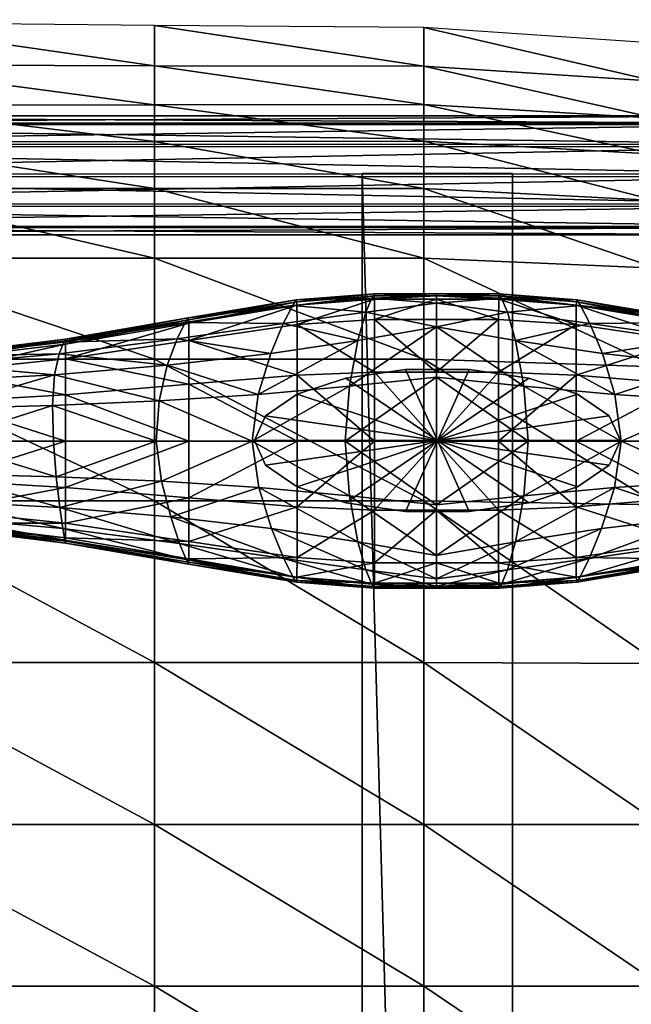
# Model space of a CAD drawing. Header units: inches. Extents: x -10.9 to 10.9, y -19.1 to 19.1.
# Tile 24 of 34: x -2.8 to 1.3, y 12.3 to 18.8. Entities that reach past the tile are written whole.
import ezdxf

# ---------------------------------------------------------------- set-up
doc = ezdxf.new("R2010")
doc.units = ezdxf.units.IN
doc.header["$MEASUREMENT"] = 0
doc.layers.get('0').update_dxf_attribs({"true_color": 0x5890e1})
doc.layers.add('BASE-FUNDICIÓN', color=1, linetype='Continuous', true_color=0xff0000)

# ---------------------------------------------------------------- blocks, each defined once
blk = doc.blocks.new('Cylinder00101')
at = {"color": 0}
mesh = blk.add_polyface(dxfattribs=at)
corners = [(0, 0), (12.205, 0), (11.469, 4.174), (9.349, 7.845), (6.102, 10.57), (2.119, 12.019), (-2.119, 12.019), (-6.102, 10.57), (-9.349, 7.845), (-11.469, 4.174), (-12.205, 0), (-11.469, -4.174), (-9.349, -7.845), (-6.102, -10.57), (-2.119, -12.019), (2.119, -12.019), (6.102, -10.57), (9.349, -7.845), (11.469, -4.174), (12.205, 0, 48.494), (11.469, 4.174, 48.494), (9.349, 7.845, 48.494), (6.102, 10.57, 48.494), (2.119, 12.019, 48.494), (-2.119, 12.019, 48.494), (-6.102, 10.57, 48.494), (-9.349, 7.845, 48.494), (-11.469, 4.174, 48.494), (-12.205, 0, 48.494), (-11.469, -4.174, 48.494), (-9.349, -7.845, 48.494), (-6.102, -10.57, 48.494), (-2.119, -12.019, 48.494), (2.119, -12.019, 48.494), (6.102, -10.57, 48.494), (9.349, -7.845, 48.494), (11.469, -4.174, 48.494), (12.205, 0, 96.988), (11.469, 4.174, 96.988), (9.349, 7.845, 96.988), (6.102, 10.57, 96.988), (2.119, 12.019, 96.988), (-2.119, 12.019, 96.988), (-6.102, 10.57, 96.988), (-9.349, 7.845, 96.988), (-11.469, 4.174, 96.988), (-12.205, 0, 96.988), (-11.469, -4.174, 96.988), (-9.349, -7.845, 96.988), (-6.102, -10.57, 96.988), (-2.119, -12.019, 96.988), (2.119, -12.019, 96.988), (6.102, -10.57, 96.988), (9.349, -7.845, 96.988), (11.469, -4.174, 96.988), (12.205, 0, 145.482), (11.469, 4.174, 145.482), (9.349, 7.845, 145.482), (6.102, 10.57, 145.482), (2.119, 12.019, 145.482), (-2.119, 12.019, 145.482), (-6.102, 10.57, 145.482), (-9.349, 7.845, 145.482), (-11.469, 4.174, 145.482), (-12.205, 0, 145.482), (-11.469, -4.174, 145.482), (-9.349, -7.845, 145.482), (-6.102, -10.57, 145.482), (-2.119, -12.019, 145.482), (2.119, -12.019, 145.482), (6.102, -10.57, 145.482), (9.349, -7.845, 145.482), (11.469, -4.174, 145.482), (12.205, 0, 193.976), (11.469, 4.174, 193.976), (9.349, 7.845, 193.976), (6.102, 10.57, 193.976), (2.119, 12.019, 193.976), (-2.119, 12.019, 193.976), (-6.102, 10.57, 193.976), (-9.349, 7.845, 193.976), (-11.469, 4.174, 193.976), (-12.205, 0, 193.976), (-11.469, -4.174, 193.976), (-9.349, -7.845, 193.976), (-6.102, -10.57, 193.976), (-2.119, -12.019, 193.976), (2.119, -12.019, 193.976), (6.102, -10.57, 193.976), (9.349, -7.845, 193.976), (11.469, -4.174, 193.976), (12.205, 0, 242.47), (11.469, 4.174, 242.47), (9.349, 7.845, 242.47), (6.102, 10.57, 242.47), (2.119, 12.019, 242.47), (-2.119, 12.019, 242.47), (-6.102, 10.57, 242.47), (-9.349, 7.845, 242.47), (-11.469, 4.174, 242.47), (-12.205, 0, 242.47), (-11.469, -4.174, 242.47), (-9.349, -7.845, 242.47), (-6.102, -10.57, 242.47), (-2.119, -12.019, 242.47), (2.119, -12.019, 242.47), (6.102, -10.57, 242.47), (9.349, -7.845, 242.47), (11.469, -4.174, 242.47), (0, 0, 242.47)]
mesh.append_faces([[corners[k] for k in face] for face in [(1, 20, 19), (2, 21, 20), (3, 22, 21), (4, 23, 22), (5, 24, 23), (6, 25, 24), (7, 26, 25), (8, 27, 26), (9, 28, 27), (10, 29, 28), (11, 30, 29), (12, 31, 30), (13, 32, 31), (14, 33, 32), (15, 34, 33), (16, 35, 34), (17, 36, 35), (18, 19, 36), (19, 38, 37), (20, 39, 38), (21, 40, 39), (22, 41, 40), (23, 42, 41), (24, 43, 42), (25, 44, 43), (26, 45, 44), (27, 46, 45), (28, 47, 46), (29, 48, 47), (30, 49, 48), (31, 50, 49), (32, 51, 50), (33, 52, 51), (34, 53, 52), (35, 54, 53), (36, 37, 54), (37, 56, 55), (38, 57, 56), (39, 58, 57), (40, 59, 58), (41, 60, 59), (42, 61, 60), (43, 62, 61), (44, 63, 62), (45, 64, 63), (46, 65, 64), (47, 66, 65), (48, 67, 66), (49, 68, 67), (50, 69, 68), (51, 70, 69), (52, 71, 70), (53, 72, 71), (54, 55, 72), (55, 74, 73), (56, 75, 74), (57, 76, 75), (58, 77, 76), (59, 78, 77), (60, 79, 78), (61, 80, 79), (62, 81, 80), (63, 82, 81), (64, 83, 82), (65, 84, 83), (66, 85, 84), (67, 86, 85), (68, 87, 86), (69, 88, 87), (70, 89, 88), (71, 90, 89), (72, 73, 90), (73, 92, 91), (74, 93, 92), (75, 94, 93), (76, 95, 94), (77, 96, 95), (78, 97, 96), (79, 98, 97), (80, 99, 98), (81, 100, 99), (82, 101, 100), (83, 102, 101), (84, 103, 102), (85, 104, 103), (86, 105, 104), (87, 106, 105), (88, 107, 106), (89, 108, 107), (90, 91, 108)]], dxfattribs={"vtx0": -1, "color": 0})
mesh.append_faces([[corners[k] for k in face] for face in [(0, 2, 1), (0, 3, 2), (0, 4, 3), (0, 5, 4), (0, 6, 5), (0, 7, 6), (0, 8, 7), (0, 9, 8), (0, 10, 9), (0, 11, 10), (0, 12, 11), (0, 13, 12), (0, 14, 13), (0, 15, 14), (0, 16, 15), (0, 17, 16), (0, 18, 17), (0, 1, 18), (109, 91, 92), (109, 92, 93), (109, 93, 94), (109, 94, 95), (109, 95, 96), (109, 96, 97), (109, 97, 98), (109, 98, 99), (109, 99, 100), (109, 100, 101), (109, 101, 102), (109, 102, 103), (109, 103, 104), (109, 104, 105), (109, 105, 106), (109, 106, 107), (109, 107, 108), (109, 108, 91)]], dxfattribs={"vtx0": -1, "vtx2": -1, "color": 0})
mesh.append_faces([[corners[k] for k in face] for face in [(1, 2, 20), (2, 3, 21), (3, 4, 22), (4, 5, 23), (5, 6, 24), (6, 7, 25), (7, 8, 26), (8, 9, 27), (9, 10, 28), (10, 11, 29), (11, 12, 30), (12, 13, 31), (13, 14, 32), (14, 15, 33), (15, 16, 34), (16, 17, 35), (17, 18, 36), (18, 1, 19), (19, 20, 38), (20, 21, 39), (21, 22, 40), (22, 23, 41), (23, 24, 42), (24, 25, 43), (25, 26, 44), (26, 27, 45), (27, 28, 46), (28, 29, 47), (29, 30, 48), (30, 31, 49), (31, 32, 50), (32, 33, 51), (33, 34, 52), (34, 35, 53), (35, 36, 54), (36, 19, 37), (37, 38, 56), (38, 39, 57), (39, 40, 58), (40, 41, 59), (41, 42, 60), (42, 43, 61), (43, 44, 62), (44, 45, 63), (45, 46, 64), (46, 47, 65), (47, 48, 66), (48, 49, 67), (49, 50, 68), (50, 51, 69), (51, 52, 70), (52, 53, 71), (53, 54, 72), (54, 37, 55), (55, 56, 74), (56, 57, 75), (57, 58, 76), (58, 59, 77), (59, 60, 78), (60, 61, 79), (61, 62, 80), (62, 63, 81), (63, 64, 82), (64, 65, 83), (65, 66, 84), (66, 67, 85), (67, 68, 86), (68, 69, 87), (69, 70, 88), (70, 71, 89), (71, 72, 90), (72, 55, 73), (73, 74, 92), (74, 75, 93), (75, 76, 94), (76, 77, 95), (77, 78, 96), (78, 79, 97), (79, 80, 98), (80, 81, 99), (81, 82, 100), (82, 83, 101), (83, 84, 102), (84, 85, 103), (85, 86, 104), (86, 87, 105), (87, 88, 106), (88, 89, 107), (89, 90, 108), (90, 73, 91)]], dxfattribs={"vtx2": -1, "color": 0})

msp = doc.modelspace()

# ---------------------------------------------------------------- block references
at = {"color": 153, "true_color": 0x5890e1, "xscale": 0.09913786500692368, "yscale": 0.03894008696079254, "zscale": 0.03894008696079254}
msp.add_blockref('Cylinder00101', (0.0053, 16.0638, -10.0669), dxfattribs=at)

# ---------------------------------------------------------------- meshes
at = {"color": 153, "true_color": 0x5890e1}
mesh = msp.add_polyface(dxfattribs=at)
corners = [(-3.8544, 18.0357, 2.3937), (-3.8544, 18.2792, 2.1482), (-5.5566, 18.2766, 2.2372), (-5.5566, 18.0327, 2.4925), (-3.8544, 17.7282, 2.5268), (-5.5566, 17.7274, 2.639), (-1.8643, 17.729, 2.4007), (-1.8643, 18.0387, 2.2804), (-1.8643, 18.2813, 2.0447), (-0.084, 18.042, 2.1917), (-0.084, 18.2846, 1.9594), (-0.084, 17.7298, 2.307), (-6.4731, 16.6011, 2.504), (-5.5566, 16.6011, 2.4087), (-5.5566, 17.2693, 2.6001), (-6.4731, 17.2693, 2.6721), (-3.8544, 17.2693, 2.459), (-3.8544, 16.6011, 2.2353), (-1.8643, 16.6011, 2.0511), (-1.8643, 17.2693, 2.3058), (-0.084, 17.2693, 2.1972), (-0.084, 16.6011, 1.9233), (-6.4731, 18.0291, 2.5373), (-6.4731, 18.2718, 2.279), (-1.8643, 18.8057, 1.5348), (-1.8643, 18.5396, 1.7936), (-0.084, 18.5364, 1.7183), (-3.8544, 18.5461, 1.8787), (-3.8544, 18.8247, 1.5973), (-5.5566, 18.8405, 1.6468), (-5.5566, 18.551, 1.95), (-6.4731, 18.5492, 1.9838), (-6.4731, 18.844, 1.67)]
mesh.append_faces([[corners[k] for k in face] for face in [(0, 1, 2), (2, 3, 0), (4, 0, 3), (3, 5, 4), (0, 4, 6), (6, 7, 0), (1, 0, 7), (7, 8, 1), (9, 10, 8), (8, 7, 9), (11, 9, 7), (7, 6, 11), (12, 13, 14), (15, 14, 5), (16, 4, 5), (5, 14, 16), (17, 16, 14), (14, 13, 17), (16, 17, 18), (18, 19, 16), (4, 16, 19), (19, 6, 4), (6, 19, 20), (19, 18, 21), (5, 3, 22), (3, 2, 23), (24, 25, 26), (25, 8, 10), (27, 1, 8), (8, 25, 27), (28, 27, 25), (25, 24, 28), (27, 28, 29), (29, 30, 27), (1, 27, 30), (30, 2, 1), (2, 30, 31), (32, 31, 30), (30, 29, 32)]], dxfattribs={"vtx2": -1, "color": 153})
mesh = msp.add_polyface(dxfattribs=at)
corners = [(-0.084, 18.042, 2.1917), (-0.084, 17.7298, 2.307), (1.4508, 17.6503, 2.2034), (1.4484, 17.9553, 2.0982), (-0.084, 18.2846, 1.9594), (1.4466, 18.1926, 1.8803), (2.6949, 17.6885, 1.9705), (2.6875, 17.9088, 1.7957), (2.7042, 17.4102, 2.0474), (3.6795, 17.1273, 1.9474), (3.6671, 17.3659, 1.9039), (1.4726, 14.5896, 1.0916), (1.4645, 15.6384, 1.4542), (-0.084, 15.6656, 1.5464), (-0.084, 16.6011, 1.9233), (1.4583, 16.5501, 1.8274), (2.7592, 15.5568, 1.406), (2.7344, 16.3971, 1.7389), (2.7916, 14.5692, 1.0682), (-0.084, 17.2693, 2.1972), (-1.8643, 17.729, 2.4007), (-1.8643, 17.2693, 2.3058), (1.4539, 17.2013, 2.0951), (2.7167, 16.9974, 1.9614), (2.6807, 18.1477, 1.5881), (3.6567, 17.5602, 1.7723), (2.6742, 18.396, 1.364), (3.6406, 17.7954, 1.5732), (1.4433, 18.6887, 1.4146), (1.4449, 18.4385, 1.6505), (-0.084, 18.5364, 1.7183), (-0.084, 18.7928, 1.4728), (-1.8643, 18.8057, 1.5348), (-1.8643, 18.5396, 1.7936)]
mesh.append_faces([[corners[k] for k in face] for face in [(0, 1, 2), (2, 3, 0), (4, 0, 3), (3, 5, 4), (6, 7, 5), (5, 3, 6), (8, 6, 3), (3, 2, 8), (6, 8, 9), (7, 6, 10), (11, 12, 13), (14, 13, 12), (12, 15, 14), (16, 17, 15), (15, 12, 16), (18, 16, 12), (19, 1, 20), (14, 19, 21), (19, 14, 15), (15, 22, 19), (1, 19, 22), (22, 2, 1), (23, 8, 2), (2, 22, 23), (17, 23, 22), (22, 15, 17), (24, 7, 25), (26, 24, 27), (24, 26, 28), (28, 29, 24), (7, 24, 29), (29, 5, 7), (30, 4, 5), (5, 29, 30), (31, 30, 29), (29, 28, 31), (30, 31, 32), (4, 30, 33)]], dxfattribs={"vtx2": -1, "color": 153})
mesh = msp.add_polyface(dxfattribs=at)
corners = [(-8.1683, 17.8231, 1.6246), (-7.988, 17.8233, 1.7006), (-8.0035, 17.6254, 1.7471), (-8.1107, 17.422, 2.0677), (-7.8446, 17.422, 2.1348), (-7.886, 17.4708, 2.3284), (-8.1737, 17.4708, 2.2558), (-7.9166, 17.6121, 2.4722), (-8.2206, 17.6121, 2.3955), (-7.9284, 17.8079, 2.5276), (-8.2387, 17.8079, 2.4493), (-7.9182, 18.0057, 2.4797), (-8.2232, 18.0057, 2.4028), (-7.8886, 18.1526, 2.3415), (-7.8477, 18.2092, 2.1499), (-8.1159, 18.2092, 2.0823), (-8.1782, 18.1526, 2.2684), (-7.8063, 18.1603, 1.9563), (-8.0529, 18.1603, 1.8941), (-7.7757, 18.0191, 1.8125), (-8.0061, 18.0191, 1.7544), (-7.7639, 17.8233, 1.7572), (-7.7741, 17.6254, 1.805), (-7.8037, 17.4785, 1.9432), (-8.0484, 17.4785, 1.8815), (-7.5762, 17.4707, 2.3828), (-7.57, 17.4219, 2.183), (-7.5808, 17.612, 2.5312), (-7.5825, 17.8078, 2.5883), (-7.5809, 18.0056, 2.539), (-7.5765, 18.1525, 2.3963), (-7.5704, 18.2091, 2.1986), (-7.5642, 18.1602, 1.9988), (-7.5596, 18.019, 1.8505), (-7.5579, 17.8232, 1.7933), (-7.5594, 17.6254, 1.8427), (-7.5639, 17.4785, 1.9853), (2.361, 17.4796, 0.8688)]
mesh.append_faces([[corners[k] for k in face] for face in [(0, 1, 2), (3, 4, 5), (6, 5, 7), (8, 7, 9), (10, 9, 11), (12, 11, 13), (14, 15, 16), (16, 13, 14), (17, 18, 15), (15, 14, 17), (19, 20, 18), (18, 17, 19), (21, 1, 20), (20, 19, 21), (22, 2, 1), (1, 21, 22), (23, 24, 2), (2, 22, 23), (4, 3, 24), (24, 23, 4), (25, 5, 4), (4, 26, 25), (27, 7, 5), (5, 25, 27), (28, 9, 7), (7, 27, 28), (29, 11, 9), (9, 28, 29), (30, 13, 11), (11, 29, 30), (31, 14, 13), (13, 30, 31), (32, 17, 14), (14, 31, 32), (33, 19, 17), (17, 32, 33), (34, 21, 19), (19, 33, 34), (35, 22, 21), (21, 34, 35), (36, 23, 22), (22, 35, 36), (26, 4, 23), (23, 36, 26), (37, 36, 35)]], dxfattribs={"vtx2": -1, "color": 153})
mesh = msp.add_polyface(dxfattribs=at)
corners = [(2.3937, 17.4702, 1.2611), (-7.5762, 17.4707, 2.3828), (-7.57, 17.4219, 2.183), (2.3741, 17.4222, 1.064), (2.4147, 17.6108, 1.4072), (-7.5808, 17.612, 2.5312), (2.4314, 17.8063, 1.4632), (-7.5825, 17.8078, 2.5883), (2.4393, 18.0044, 1.414), (-7.5809, 18.0056, 2.539), (2.4364, 18.1519, 1.2728), (-7.5765, 18.1525, 2.3963), (2.4233, 18.2094, 1.0775), (-7.5704, 18.2091, 2.1986), (2.4037, 18.1614, 0.8804), (-7.5642, 18.1602, 1.9988), (2.3827, 18.0208, 0.7343), (-7.5596, 18.019, 1.8505), (2.366, 17.8252, 0.6784), (-7.5579, 17.8232, 1.7933), (2.3581, 17.6272, 0.7276), (-7.5594, 17.6254, 1.8427), (2.361, 17.4796, 0.8688), (-7.5639, 17.4785, 1.9853), (2.4931, 17.4582, 1.2557), (2.4728, 17.4101, 1.0587), (2.5247, 17.5976, 1.4011), (2.5592, 17.791, 1.4559), (2.5873, 17.9865, 1.4054), (2.6015, 18.1318, 1.2631), (2.5979, 18.188, 1.0673), (2.5776, 18.1399, 0.8702), (2.546, 18.0005, 0.7249), (2.5115, 17.8071, 0.6701), (2.4834, 17.6116, 0.7206), (2.4693, 17.4662, 0.8628)]
mesh.append_faces([[corners[k] for k in face] for face in [(0, 1, 2), (2, 3, 0), (4, 5, 1), (1, 0, 4), (6, 7, 5), (5, 4, 6), (8, 9, 7), (7, 6, 8), (10, 11, 9), (9, 8, 10), (12, 13, 11), (11, 10, 12), (14, 15, 13), (13, 12, 14), (16, 17, 15), (15, 14, 16), (18, 19, 17), (17, 16, 18), (20, 21, 19), (19, 18, 20), (21, 20, 22), (3, 2, 23), (23, 22, 3), (24, 0, 3), (3, 25, 24), (26, 4, 0), (0, 24, 26), (27, 6, 4), (4, 26, 27), (28, 8, 6), (6, 27, 28), (29, 10, 8), (30, 12, 10), (31, 14, 12), (32, 16, 14), (14, 31, 32), (33, 18, 16), (16, 32, 33), (34, 20, 18), (18, 33, 34), (35, 22, 20), (20, 34, 35), (25, 3, 22), (22, 35, 25)]], dxfattribs={"vtx2": -1, "color": 153})
mesh = msp.add_polyface(dxfattribs=at)
corners = [(-0.4925, 17.8276, -3.6151), (-0.4925, -17.9566, -3.6151), (0.5018, 17.8276, -3.6151), (0.5018, -17.9566, -3.6151), (-0.4925, 17.8276, -0.6447), (-0.4925, -17.9566, -0.6447), (0.5018, 17.8276, -0.6447), (0.5018, -17.9566, -0.6447)]
mesh.append_faces([[corners[k] for k in face] for face in [(0, 2, 3), (3, 1, 0), (4, 5, 7), (7, 6, 4), (0, 1, 5), (5, 4, 0), (1, 3, 7), (7, 5, 1), (3, 2, 6), (6, 7, 3), (2, 0, 4), (4, 6, 2)]], dxfattribs={"vtx2": -1, "color": 153})
mesh = msp.add_polyface(dxfattribs=at)
corners = [(-3.8544, 13.5272, 1.3801), (-3.8544, 14.5964, 1.5755), (-5.5566, 14.5964, 1.7901), (-5.5566, 13.5272, 1.6076), (-3.8544, 12.4581, 1.268), (-5.5566, 12.4581, 1.5031), (-1.8643, 12.4581, 1.0137), (-1.8643, 13.5272, 1.1359), (-1.8643, 14.5964, 1.3475), (-0.084, 13.5272, 0.9592), (-0.084, 14.5964, 1.1855), (-0.084, 12.4581, 0.826), (-3.8544, 15.6656, 1.9007), (-3.8544, 16.6011, 2.2353), (-5.5566, 16.6011, 2.4087), (-5.5566, 15.6656, 2.098), (-1.8643, 15.6656, 1.6921), (-1.8643, 16.6011, 2.0511), (-0.084, 15.6656, 1.5464), (-0.084, 16.6011, 1.9233), (-3.8544, 11.3889, 1.1928), (-5.5566, 11.3889, 1.4293), (-3.8544, 10.3197, 1.1361), (-5.5566, 10.3197, 1.3708), (-1.8643, 10.3197, 0.8841), (-1.8643, 11.3889, 0.9374), (-0.084, 11.3889, 0.7441), (-0.084, 10.3197, 0.6879), (-6.4731, 15.6656, 2.2096), (-6.4731, 11.3889, 1.5658)]
mesh.append_faces([[corners[k] for k in face] for face in [(0, 1, 2), (2, 3, 0), (4, 0, 3), (3, 5, 4), (0, 4, 6), (6, 7, 0), (1, 0, 7), (7, 8, 1), (9, 10, 8), (8, 7, 9), (11, 9, 7), (7, 6, 11), (12, 13, 14), (14, 15, 12), (1, 12, 15), (15, 2, 1), (12, 1, 8), (8, 16, 12), (13, 12, 16), (16, 17, 13), (18, 19, 17), (17, 16, 18), (10, 18, 16), (16, 8, 10), (20, 4, 5), (5, 21, 20), (22, 20, 21), (21, 23, 22), (20, 22, 24), (24, 25, 20), (4, 20, 25), (25, 6, 4), (26, 11, 6), (6, 25, 26), (27, 26, 25), (25, 24, 27), (28, 15, 14), (29, 21, 5), (23, 21, 29)]], dxfattribs={"vtx2": -1, "color": 153})
mesh = msp.add_polyface(dxfattribs=at)
corners = [(3.1171, 14.9775, 0.4447), (3.3689, 14.9775, 0.4777), (3.3689, 14.8933, 0.4777), (3.1171, 14.8933, 0.4447), (3.3038, 14.8933, 1.0626), (3.3038, 14.9775, 1.0626), (2.9307, 14.9775, 1.0791), (2.9307, 14.8933, 1.0791), (3.8725, 14.9775, 0.5911), (3.8725, 14.8933, 0.5911), (3.6207, 14.8933, 0.5106), (3.6207, 14.9775, 0.5106), (3.6768, 14.9775, 1.0614), (3.6768, 14.8933, 1.0614), (4.0499, 14.8933, 1.1268), (4.0499, 14.9775, 1.1268), (1.4924, 12.4581, 0.7113), (1.4827, 13.5272, 0.8556), (-0.084, 13.5272, 0.9592), (-0.084, 14.5964, 1.1855), (1.4726, 14.5896, 1.0916), (2.8321, 13.5272, 0.8309), (2.7916, 14.5692, 1.0682), (2.8706, 12.4581, 0.6764), (3.9408, 12.4581, 0.7214), (3.8712, 13.5272, 0.8793), (3.8033, 14.5454, 1.111), (-0.084, 15.6656, 1.5464), (1.4645, 15.6384, 1.4542), (2.7592, 15.5568, 1.406)]
mesh.append_faces([[corners[k] for k in face] for face in [(0, 1, 2), (2, 3, 0), (4, 5, 6), (6, 7, 4), (3, 2, 4), (4, 7, 3), (0, 3, 7), (7, 6, 0), (8, 9, 10), (10, 11, 8), (12, 13, 14), (9, 14, 13), (13, 10, 9), (1, 5, 12), (12, 11, 1), (11, 10, 2), (2, 1, 11), (13, 12, 5), (5, 4, 13), (2, 10, 13), (13, 4, 2), (8, 11, 12), (12, 15, 8), (0, 6, 5), (5, 1, 0), (16, 17, 18), (19, 18, 17), (17, 20, 19), (21, 22, 20), (20, 17, 21), (23, 21, 17), (17, 16, 23), (21, 23, 24), (24, 25, 21), (22, 21, 25), (25, 26, 22), (27, 19, 20), (28, 20, 22), (29, 22, 26)]], dxfattribs={"vtx2": -1, "color": 153})
mesh = msp.add_polyface(dxfattribs=at)
corners = [(3.1171, 11.8996, -0.0898), (3.3689, 11.8996, -0.0569), (3.3689, 11.8154, -0.0569), (3.1171, 11.8154, -0.0898), (3.3038, 11.8154, 0.528), (3.3038, 11.8996, 0.528), (2.9307, 11.8996, 0.5445), (2.9307, 11.8154, 0.5445), (3.8725, 11.8996, 0.0565), (3.8725, 11.8154, 0.0565), (3.6207, 11.8154, -0.0239), (3.6207, 11.8996, -0.0239), (3.6768, 11.8996, 0.5268), (3.6768, 11.8154, 0.5268), (4.0499, 11.8154, 0.5922), (4.0499, 11.8996, 0.5922), (-0.084, 13.5272, 0.9592), (-0.084, 12.4581, 0.826), (1.4924, 12.4581, 0.7113), (-0.084, 11.3889, 0.7441), (-0.084, 10.3197, 0.6879), (1.5041, 10.3197, 0.5641), (1.499, 11.3889, 0.6236), (2.8971, 11.3889, 0.5866), (2.8706, 12.4581, 0.6764), (2.9175, 10.3197, 0.5292), (4.0291, 10.3197, 0.5867), (3.9901, 11.3889, 0.6359), (3.9408, 12.4581, 0.7214)]
mesh.append_faces([[corners[k] for k in face] for face in [(0, 1, 2), (2, 3, 0), (4, 5, 6), (6, 7, 4), (3, 2, 4), (4, 7, 3), (0, 3, 7), (7, 6, 0), (8, 9, 10), (10, 11, 8), (12, 13, 14), (9, 14, 13), (13, 10, 9), (1, 5, 12), (12, 11, 1), (11, 10, 2), (2, 1, 11), (13, 12, 5), (5, 4, 13), (2, 10, 13), (13, 4, 2), (8, 11, 12), (12, 15, 8), (0, 6, 5), (5, 1, 0), (16, 17, 18), (19, 20, 21), (21, 22, 19), (17, 19, 22), (22, 18, 17), (23, 24, 18), (18, 22, 23), (25, 23, 22), (22, 21, 25), (23, 25, 26), (26, 27, 23), (24, 23, 27), (27, 28, 24)]], dxfattribs={"vtx2": -1, "color": 153})
at = {"layer": 'BASE-FUNDICIÓN', "color": 8, "true_color": 0x737373}
mesh = msp.add_polyface(dxfattribs=at)
corners = [(-1.7156, 16.7358, -11.2533), (-1.6616, 16.8427, -11.9932), (-2.4657, 16.7136, -12.1197), (-1.0138, 16.837, -11.0961), (-0.9507, 16.9567, -11.9108), (-1.0967, 16.6387, -10.2865), (-1.781, 16.5608, -10.5181), (-2.4961, 16.6362, -11.4721), (-1.835, 16.3255, -10.2714), (-2.5267, 16.498, -10.829), (-1.1794, 16.3676, -10.0162), (-1.2196, 16.0601, -10.0156), (-1.8552, 16.06, -10.269), (-2.5386, 16.2952, -10.6127), (-0.5212, 16.725, -10.2092), (-2.4529, 16.6028, -12.3829), (-2.4532, 16.6995, -12.3777), (-1.6384, 16.8384, -12.2814), (-1.6378, 16.724, -12.2866), (-0.9231, 16.9585, -12.2237), (-0.9223, 16.8292, -12.2289), (-0.9247, 16.9805, -12.2134), (-1.6397, 16.8608, -12.271), (-0.9275, 16.9922, -12.1961), (-1.6419, 16.8733, -12.2537), (-2.4548, 16.7342, -12.3496), (-2.4538, 16.7215, -12.3672), (-0.922, 16.0602, -12.2306), (-1.6375, 16.0602, -12.2884), (-1.6375, 16.4356, -12.2884), (-0.922, 16.4957, -12.2306), (-2.4528, 16.3664, -12.3847), (-2.4528, 16.0602, -12.3847), (-0.5765, 16.4219, -9.9311), (-1.8191, 15.7943, -10.2666)]
mesh.append_faces([[corners[k] for k in face] for face in [(0, 1, 2), (1, 0, 3), (3, 4, 1), (5, 3, 0), (0, 6, 5), (6, 0, 7), (8, 6, 9), (6, 8, 10), (10, 5, 6), (11, 10, 8), (8, 12, 11), (12, 8, 13), (3, 5, 14), (15, 16, 17), (17, 18, 15), (18, 17, 19), (19, 20, 18), (21, 19, 17), (17, 22, 21), (22, 17, 16), (4, 23, 24), (24, 1, 4), (1, 24, 25), (24, 22, 26), (22, 24, 23), (23, 21, 22), (27, 28, 29), (29, 30, 27), (30, 29, 18), (18, 20, 30), (15, 18, 29), (29, 31, 15), (31, 29, 28), (28, 32, 31), (33, 10, 11), (14, 5, 10), (11, 12, 34)]], dxfattribs={"vtx2": -1, "color": 8})
mesh = msp.add_polyface(dxfattribs=at)
corners = [(-0.9507, 16.9567, -11.9108), (-1.0138, 16.837, -11.0961), (-0.468, 16.9109, -11.0435), (-0.4283, 17.0048, -11.883), (0, 16.9712, -11.0432), (0, 17.0198, -11.8826), (0, 16.8156, -10.2091), (-0.5212, 16.725, -10.2092), (-0.9223, 16.8292, -12.2289), (-0.9231, 16.9585, -12.2237), (-0.4108, 16.9985, -12.2044), (-0.4103, 16.8642, -12.2096), (0, 16.9984, -12.2044), (0, 16.8642, -12.2096), (0, 17.0203, -12.1939), (-0.4119, 17.0203, -12.194), (-0.9247, 16.9805, -12.2134), (0, 17.0318, -12.1764), (-0.4136, 17.0318, -12.1767), (-0.9275, 16.9922, -12.1961), (0, 16.0602, -12.2113), (-0.4101, 16.0602, -12.2113), (-0.4101, 16.5158, -12.2113), (0, 16.5158, -12.2113), (-0.922, 16.4957, -12.2306), (-0.922, 16.0602, -12.2306), (-1.2196, 16.0601, -10.0156), (-0.6046, 16.0602, -9.9311), (-0.5765, 16.4219, -9.9311), (-1.1794, 16.3676, -10.0162), (0, 16.4823, -9.9311), (0, 16.0602, -9.9311)]
mesh.append_faces([[corners[k] for k in face] for face in [(0, 1, 2), (2, 3, 0), (3, 2, 4), (4, 5, 3), (6, 4, 2), (2, 7, 6), (7, 2, 1), (8, 9, 10), (10, 11, 8), (11, 10, 12), (12, 13, 11), (14, 12, 10), (10, 15, 14), (15, 10, 9), (9, 16, 15), (5, 17, 18), (18, 3, 5), (3, 18, 19), (19, 0, 3), (16, 19, 18), (18, 15, 16), (15, 18, 17), (17, 14, 15), (20, 21, 22), (22, 23, 20), (23, 22, 11), (11, 13, 23), (8, 11, 22), (22, 24, 8), (24, 22, 21), (21, 25, 24), (26, 27, 28), (29, 28, 7), (6, 7, 28), (28, 30, 6), (30, 28, 27), (27, 31, 30)]], dxfattribs={"vtx2": -1, "color": 8})
mesh = msp.add_polyface(dxfattribs=at)
corners = [(1.2196, 16.0601, -10.0156), (0.6046, 16.0602, -9.9311), (0.5765, 15.6984, -9.9311), (0.9507, 16.9567, -11.9108), (0.4283, 17.0048, -11.883), (0.468, 16.9109, -11.0435), (0, 16.9712, -11.0432), (0, 17.0198, -11.8826), (0, 16.8156, -10.2091), (0.5212, 16.725, -10.2092), (1.0138, 16.837, -11.0961), (0.4108, 16.9985, -12.2044), (0.9231, 16.9585, -12.2237), (0.9223, 16.8292, -12.2289), (0.4103, 16.8642, -12.2096), (0, 16.9984, -12.2044), (0, 16.8642, -12.2096), (0, 17.0203, -12.1939), (0.4119, 17.0203, -12.194), (0.9247, 16.9805, -12.2134), (0.4136, 17.0318, -12.1767), (0, 17.0318, -12.1764), (0.9275, 16.9922, -12.1961), (0.4101, 16.5158, -12.2113), (0.4101, 16.0602, -12.2113), (0, 16.0602, -12.2113), (0, 16.5158, -12.2113), (0.922, 16.4957, -12.2306), (0.922, 16.0602, -12.2306), (0.5765, 16.4219, -9.9311), (1.1794, 16.3676, -10.0162), (0, 16.4823, -9.9311), (0, 16.0602, -9.9311)]
mesh.append_faces([[corners[k] for k in face] for face in [(0, 1, 2), (3, 4, 5), (6, 5, 4), (4, 7, 6), (5, 6, 8), (8, 9, 5), (10, 5, 9), (11, 12, 13), (13, 14, 11), (15, 11, 14), (14, 16, 15), (11, 15, 17), (17, 18, 11), (12, 11, 18), (18, 19, 12), (20, 21, 7), (7, 4, 20), (22, 20, 4), (4, 3, 22), (20, 22, 19), (19, 18, 20), (21, 20, 18), (18, 17, 21), (23, 24, 25), (25, 26, 23), (14, 23, 26), (26, 16, 14), (23, 14, 13), (13, 27, 23), (24, 23, 27), (27, 28, 24), (29, 1, 0), (9, 29, 30), (29, 9, 8), (8, 31, 29), (1, 29, 31), (31, 32, 1)]], dxfattribs={"vtx2": -1, "color": 8})
mesh = msp.add_polyface(dxfattribs=at)
corners = [(2.4657, 16.7136, -12.1197), (1.6616, 16.8427, -11.9932), (1.7156, 16.7358, -11.2533), (1.0138, 16.837, -11.0961), (0.9507, 16.9567, -11.9108), (1.0967, 16.6387, -10.2865), (1.781, 16.5608, -10.5181), (2.496, 16.6362, -11.4721), (2.5267, 16.498, -10.829), (1.835, 16.3255, -10.2714), (1.1794, 16.3676, -10.0162), (1.2196, 16.0601, -10.0156), (1.8552, 16.06, -10.269), (2.5386, 16.2952, -10.6127), (0.468, 16.9109, -11.0435), (0.5212, 16.725, -10.2092), (1.6384, 16.8384, -12.2814), (2.4532, 16.6995, -12.3777), (2.4529, 16.6028, -12.3829), (1.6378, 16.724, -12.2866), (0.9231, 16.9585, -12.2237), (0.9223, 16.8292, -12.2289), (0.9247, 16.9805, -12.2134), (1.6397, 16.8608, -12.271), (1.6419, 16.8733, -12.2537), (0.9275, 16.9922, -12.1961), (2.4548, 16.7342, -12.3496), (2.4538, 16.7215, -12.3672), (1.6375, 16.4356, -12.2884), (1.6375, 16.0602, -12.2884), (0.922, 16.0602, -12.2306), (0.922, 16.4957, -12.2306), (2.4528, 16.3664, -12.3847), (2.4528, 16.0602, -12.3847), (0.5765, 16.4219, -9.9311)]
mesh.append_faces([[corners[k] for k in face] for face in [(0, 1, 2), (3, 2, 1), (1, 4, 3), (2, 3, 5), (5, 6, 2), (7, 2, 6), (8, 6, 9), (10, 9, 6), (6, 5, 10), (9, 10, 11), (11, 12, 9), (13, 9, 12), (14, 3, 4), (15, 5, 3), (16, 17, 18), (18, 19, 16), (20, 16, 19), (19, 21, 20), (16, 20, 22), (22, 23, 16), (17, 16, 23), (24, 25, 4), (4, 1, 24), (26, 24, 1), (27, 23, 24), (25, 24, 23), (23, 22, 25), (28, 29, 30), (30, 31, 28), (19, 28, 31), (31, 21, 19), (28, 19, 18), (18, 32, 28), (29, 28, 32), (32, 33, 29), (11, 10, 34), (10, 5, 15)]], dxfattribs={"vtx2": -1, "color": 8})
mesh = msp.add_polyface(dxfattribs=at)
corners = [(-3.2638, 15.6005, -12.5177), (-3.2638, 15.801, -12.5195), (-2.4528, 15.7539, -12.3847), (-2.4529, 15.5175, -12.3829), (-2.4528, 16.0602, -12.3847), (-3.2638, 16.0602, -12.5195), (-2.4657, 16.7136, -12.1197), (-2.4961, 16.6362, -11.4721), (-1.7156, 16.7358, -11.2533), (-2.5267, 16.498, -10.829), (-1.781, 16.5608, -10.5181), (-2.5386, 16.2952, -10.6127), (-1.835, 16.3255, -10.2714), (-2.5341, 16.06, -10.61), (-1.8552, 16.06, -10.269), (-2.4917, 15.6212, -10.8206), (-2.4721, 15.4833, -11.4665), (-1.6991, 15.3839, -11.2485), (-2.4587, 15.4064, -12.1183), (-1.6568, 15.2775, -11.9919), (-3.2647, 15.5531, -11.7111), (-3.267, 15.6627, -11.1468), (-2.5154, 15.8243, -10.6072), (-3.2721, 15.8436, -10.9581), (-3.2787, 16.0601, -10.9572), (-3.2781, 16.5668, -11.7093), (-3.2679, 16.6207, -12.2801), (-2.453, 15.4208, -12.3777), (-3.2638, 15.5176, -12.5125), (-2.4533, 15.3988, -12.3671), (-3.2638, 15.4977, -12.5019), (-2.4532, 16.6995, -12.3777), (-2.4529, 16.6028, -12.3829), (-3.2639, 16.5198, -12.5177), (-2.4538, 16.7215, -12.3672), (-3.2639, 16.6027, -12.5125), (-1.6397, 16.8608, -12.271), (-2.4548, 16.7342, -12.3496), (-1.6616, 16.8427, -11.9932), (-1.6419, 16.8733, -12.2537), (-2.4539, 15.3861, -12.3496), (-1.6412, 15.247, -12.2537), (-3.2641, 15.4995, -12.2805), (-3.2638, 15.4863, -12.4843), (-3.2643, 16.634, -12.4844), (-3.2641, 16.6226, -12.5019), (-3.2638, 16.3194, -12.5195), (-2.4528, 16.3664, -12.3847), (-1.8191, 15.7943, -10.2666), (-3.2852, 16.2763, -10.9562)]
mesh.append_faces([[corners[k] for k in face] for face in [(0, 1, 2), (2, 3, 0), (4, 2, 1), (1, 5, 4), (6, 7, 8), (7, 9, 10), (9, 11, 12), (11, 13, 14), (15, 16, 17), (16, 18, 19), (18, 16, 20), (16, 15, 21), (15, 22, 23), (22, 13, 24), (9, 7, 25), (7, 6, 26), (3, 27, 28), (28, 0, 3), (27, 29, 30), (31, 32, 33), (34, 31, 35), (31, 34, 36), (37, 6, 38), (34, 37, 39), (18, 40, 41), (40, 18, 42), (29, 40, 43), (6, 37, 44), (37, 34, 45), (4, 5, 46), (46, 47, 4), (47, 46, 33), (33, 32, 47), (48, 22, 15), (14, 13, 22), (49, 11, 9), (24, 13, 11)]], dxfattribs={"vtx2": -1, "color": 8})
mesh = msp.add_polyface(dxfattribs=at)
corners = [(-3.2638, 15.801, -12.5195), (-3.2638, 15.6005, -12.5177), (-4.0693, 15.6562, -12.6911), (-3.2638, 16.0602, -12.5195), (-4.0693, 15.8324, -12.6928), (-3.2647, 15.5531, -11.7111), (-3.2641, 15.4995, -12.2805), (-2.4587, 15.4064, -12.1183), (-4.0683, 15.6024, -11.9799), (-4.069, 15.5645, -12.4777), (-4.0676, 15.6924, -11.4861), (-3.267, 15.6627, -11.1468), (-2.4721, 15.4833, -11.4665), (-3.2721, 15.8436, -10.9581), (-2.4917, 15.6212, -10.8206), (-4.0674, 15.8575, -11.3179), (-3.2787, 16.0601, -10.9572), (-4.0675, 16.0602, -11.3126), (-2.5154, 15.8243, -10.6072), (-3.2781, 16.5668, -11.7093), (-3.2867, 16.457, -11.144), (-2.5267, 16.498, -10.829), (-4.0685, 16.518, -11.9693), (-3.2679, 16.6207, -12.2801), (-4.069, 16.5559, -12.4751), (-2.4961, 16.6362, -11.4721), (-3.2638, 15.5176, -12.5125), (-4.0693, 15.5832, -12.6858), (-3.2638, 15.4977, -12.5019), (-4.0692, 15.5656, -12.6753), (-2.453, 15.4208, -12.3777), (-3.2639, 16.6027, -12.5125), (-3.2639, 16.5198, -12.5177), (-4.0693, 16.4641, -12.6911), (-2.4532, 16.6995, -12.3777), (-3.2641, 16.6226, -12.5019), (-2.4538, 16.7215, -12.3672), (-4.0692, 16.5371, -12.6858), (-3.2638, 15.4863, -12.4843), (-2.4539, 15.3861, -12.3496), (-2.4533, 15.3988, -12.3671), (-4.0692, 15.5558, -12.6577), (-3.2643, 16.634, -12.4844), (-2.4657, 16.7136, -12.1197), (-4.0692, 16.5646, -12.6577), (-4.0692, 16.5548, -12.6753), (-2.4548, 16.7342, -12.3496), (-3.2638, 16.3194, -12.5195), (-4.0693, 16.2879, -12.6928), (-3.2852, 16.2763, -10.9562), (-4.0676, 16.2628, -11.3072), (-2.5386, 16.2952, -10.6127)]
mesh.append_faces([[corners[k] for k in face] for face in [(0, 1, 2), (3, 0, 4), (5, 6, 7), (6, 5, 8), (8, 9, 6), (10, 8, 5), (5, 11, 10), (11, 5, 12), (13, 11, 14), (11, 13, 15), (13, 16, 17), (16, 13, 18), (19, 20, 21), (20, 19, 22), (19, 23, 24), (23, 19, 25), (1, 26, 27), (26, 28, 29), (28, 26, 30), (31, 32, 33), (32, 31, 34), (31, 35, 36), (35, 31, 37), (38, 6, 9), (6, 38, 39), (38, 28, 40), (28, 38, 41), (42, 23, 43), (23, 42, 44), (42, 35, 45), (35, 42, 46), (33, 32, 47), (48, 47, 3), (17, 16, 49), (50, 49, 20), (21, 20, 49), (51, 49, 16)]], dxfattribs={"vtx2": -1, "color": 8})
mesh = msp.add_polyface(dxfattribs=at)
corners = [(-2.4529, 15.5175, -12.3829), (-2.4528, 15.7539, -12.3847), (-1.6375, 15.6847, -12.2884), (-1.6377, 15.3963, -12.2866), (-0.922, 15.6246, -12.2306), (-0.9223, 15.2911, -12.2289), (-0.922, 16.0602, -12.2306), (-1.6375, 16.0602, -12.2884), (-2.4528, 16.0602, -12.3847), (-1.1754, 15.7525, -10.015), (-1.0907, 15.4814, -10.2847), (-0.5212, 15.3953, -10.2092), (-1.2196, 16.0601, -10.0156), (-0.5765, 15.6984, -9.9311), (-1.6991, 15.3839, -11.2485), (-1.7569, 15.5587, -10.5108), (-2.4917, 15.6212, -10.8206), (-1.0097, 15.2832, -11.0949), (-0.9495, 15.1635, -11.9105), (-1.6568, 15.2775, -11.9919), (-2.4721, 15.4833, -11.4665), (-0.468, 15.2094, -11.0435), (-0.9231, 15.1619, -12.2237), (-1.6383, 15.2819, -12.2814), (-2.453, 15.4208, -12.3777), (-2.4533, 15.3988, -12.3671), (-1.6394, 15.2595, -12.271), (-0.9247, 15.1398, -12.2134), (-1.6412, 15.247, -12.2537), (-2.4587, 15.4064, -12.1183), (-0.9273, 15.1281, -12.1961), (-2.4539, 15.3861, -12.3496), (-1.8191, 15.7943, -10.2666), (-2.5154, 15.8243, -10.6072), (-1.8552, 16.06, -10.269)]
mesh.append_faces([[corners[k] for k in face] for face in [(0, 1, 2), (2, 3, 0), (3, 2, 4), (4, 5, 3), (6, 4, 2), (2, 7, 6), (7, 2, 1), (1, 8, 7), (9, 10, 11), (12, 9, 13), (14, 15, 16), (15, 14, 17), (17, 10, 15), (18, 17, 14), (14, 19, 18), (19, 14, 20), (10, 17, 21), (5, 22, 23), (23, 3, 5), (3, 23, 24), (24, 0, 3), (25, 24, 23), (23, 26, 25), (26, 23, 22), (22, 27, 26), (28, 19, 29), (19, 28, 30), (30, 18, 19), (27, 30, 28), (28, 26, 27), (26, 28, 31), (31, 25, 26), (32, 9, 12), (9, 32, 15), (15, 10, 9), (16, 15, 32), (33, 32, 34)]], dxfattribs={"vtx2": -1, "color": 8})
mesh = msp.add_polyface(dxfattribs=at)
corners = [(-0.9223, 15.2911, -12.2289), (-0.922, 15.6246, -12.2306), (-0.4101, 15.6045, -12.2113), (-0.4103, 15.2561, -12.2096), (0, 15.6045, -12.2113), (0, 15.2561, -12.2096), (0, 16.0602, -12.2113), (-0.4101, 16.0602, -12.2113), (-0.922, 16.0602, -12.2306), (0, 15.3048, -10.2091), (0, 15.638, -9.9311), (-0.5765, 15.6984, -9.9311), (-0.5212, 15.3953, -10.2092), (-1.1754, 15.7525, -10.015), (-0.6046, 16.0602, -9.9311), (-1.2196, 16.0601, -10.0156), (0, 16.0602, -9.9311), (-0.468, 15.2094, -11.0435), (-1.0907, 15.4814, -10.2847), (0, 15.1491, -11.0432), (0, 15.1005, -11.8826), (-0.4283, 15.1155, -11.883), (-1.0097, 15.2832, -11.0949), (-0.9495, 15.1635, -11.9105), (0, 15.1219, -12.2044), (-0.4108, 15.1219, -12.2044), (-0.9231, 15.1619, -12.2237), (-0.9247, 15.1398, -12.2134), (-0.4119, 15.1, -12.194), (0, 15.1, -12.1939), (-0.9273, 15.1281, -12.1961), (-0.4136, 15.0885, -12.1767), (0, 15.0885, -12.1764)]
mesh.append_faces([[corners[k] for k in face] for face in [(0, 1, 2), (2, 3, 0), (3, 2, 4), (4, 5, 3), (6, 4, 2), (2, 7, 6), (7, 2, 1), (1, 8, 7), (9, 10, 11), (11, 12, 9), (12, 11, 13), (11, 14, 15), (14, 11, 10), (10, 16, 14), (17, 12, 18), (12, 17, 19), (19, 9, 12), (20, 19, 17), (17, 21, 20), (21, 17, 22), (22, 23, 21), (5, 24, 25), (25, 3, 5), (3, 25, 26), (26, 0, 3), (27, 26, 25), (25, 28, 27), (28, 25, 24), (24, 29, 28), (23, 30, 31), (31, 21, 23), (21, 31, 32), (32, 20, 21), (29, 32, 31), (31, 28, 29), (28, 31, 30), (30, 27, 28)]], dxfattribs={"vtx2": -1, "color": 8})
mesh = msp.add_polyface(dxfattribs=at)
corners = [(0.4101, 15.6045, -12.2113), (0.922, 15.6246, -12.2306), (0.9223, 15.2911, -12.2289), (0.4103, 15.2561, -12.2096), (0, 15.6045, -12.2113), (0, 15.2561, -12.2096), (0, 16.0602, -12.2113), (0.4101, 16.0602, -12.2113), (0.922, 16.0602, -12.2306), (0.5765, 15.6984, -9.9311), (0, 15.638, -9.9311), (0, 15.3048, -10.2091), (0.5212, 15.3953, -10.2092), (1.1754, 15.7525, -10.015), (0.6046, 16.0602, -9.9311), (0, 16.0602, -9.9311), (1.0907, 15.4814, -10.2847), (0.468, 15.2094, -11.0435), (0, 15.1491, -11.0432), (0, 15.1005, -11.8826), (0.4283, 15.1155, -11.883), (1.0097, 15.2832, -11.0949), (0.9495, 15.1635, -11.9105), (0.4108, 15.1219, -12.2044), (0, 15.1219, -12.2044), (0.9231, 15.1619, -12.2237), (0.9247, 15.1398, -12.2134), (0.4119, 15.1, -12.194), (0, 15.1, -12.1939), (0.4136, 15.0885, -12.1767), (0.9273, 15.1281, -12.1961), (0, 15.0885, -12.1764)]
mesh.append_faces([[corners[k] for k in face] for face in [(0, 1, 2), (2, 3, 0), (4, 0, 3), (3, 5, 4), (0, 4, 6), (6, 7, 0), (1, 0, 7), (7, 8, 1), (9, 10, 11), (11, 12, 9), (13, 9, 12), (10, 9, 14), (14, 15, 10), (16, 12, 17), (18, 17, 12), (12, 11, 18), (17, 18, 19), (19, 20, 17), (21, 17, 20), (20, 22, 21), (23, 24, 5), (5, 3, 23), (25, 23, 3), (3, 2, 25), (23, 25, 26), (26, 27, 23), (24, 23, 27), (27, 28, 24), (29, 30, 22), (22, 20, 29), (31, 29, 20), (20, 19, 31), (29, 31, 28), (28, 27, 29), (30, 29, 27), (27, 26, 30)]], dxfattribs={"vtx2": -1, "color": 8})
mesh = msp.add_polyface(dxfattribs=at)
corners = [(1.6375, 15.6847, -12.2884), (2.4528, 15.7539, -12.3847), (2.4528, 15.5175, -12.3829), (1.6377, 15.3963, -12.2866), (0.922, 15.6246, -12.2306), (0.9223, 15.2911, -12.2289), (0.922, 16.0602, -12.2306), (1.6375, 16.0602, -12.2884), (2.4528, 16.0602, -12.3847), (0.5212, 15.3953, -10.2092), (1.0907, 15.4814, -10.2847), (1.1754, 15.7525, -10.015), (0.5765, 15.6984, -9.9311), (1.2196, 16.0601, -10.0156), (2.4917, 15.6212, -10.8206), (1.7569, 15.5587, -10.5108), (1.6991, 15.3839, -11.2485), (1.0097, 15.2832, -11.0949), (0.9495, 15.1635, -11.9105), (1.6568, 15.2775, -11.9919), (2.4721, 15.4833, -11.4665), (0.468, 15.2094, -11.0435), (1.6383, 15.2819, -12.2814), (0.9231, 15.1619, -12.2237), (2.453, 15.4208, -12.3777), (2.4533, 15.3988, -12.3671), (1.6394, 15.2595, -12.271), (0.9247, 15.1398, -12.2134), (2.4587, 15.4064, -12.1183), (1.6412, 15.247, -12.2537), (0.9273, 15.1281, -12.1961), (2.4539, 15.3861, -12.3496), (1.8191, 15.7943, -10.2666), (1.8552, 16.06, -10.269), (2.5154, 15.8243, -10.6072)]
mesh.append_faces([[corners[k] for k in face] for face in [(0, 1, 2), (2, 3, 0), (4, 0, 3), (3, 5, 4), (0, 4, 6), (6, 7, 0), (1, 0, 7), (7, 8, 1), (9, 10, 11), (12, 11, 13), (14, 15, 16), (17, 16, 15), (15, 10, 17), (16, 17, 18), (18, 19, 16), (20, 16, 19), (21, 17, 10), (22, 23, 5), (5, 3, 22), (24, 22, 3), (3, 2, 24), (22, 24, 25), (25, 26, 22), (23, 22, 26), (26, 27, 23), (28, 19, 29), (30, 29, 19), (19, 18, 30), (29, 30, 27), (27, 26, 29), (31, 29, 26), (32, 33, 13), (13, 11, 32), (15, 32, 11), (11, 10, 15), (32, 15, 14), (33, 32, 34)]], dxfattribs={"vtx2": -1, "color": 8})

doc.saveas('drawing.dxf')
